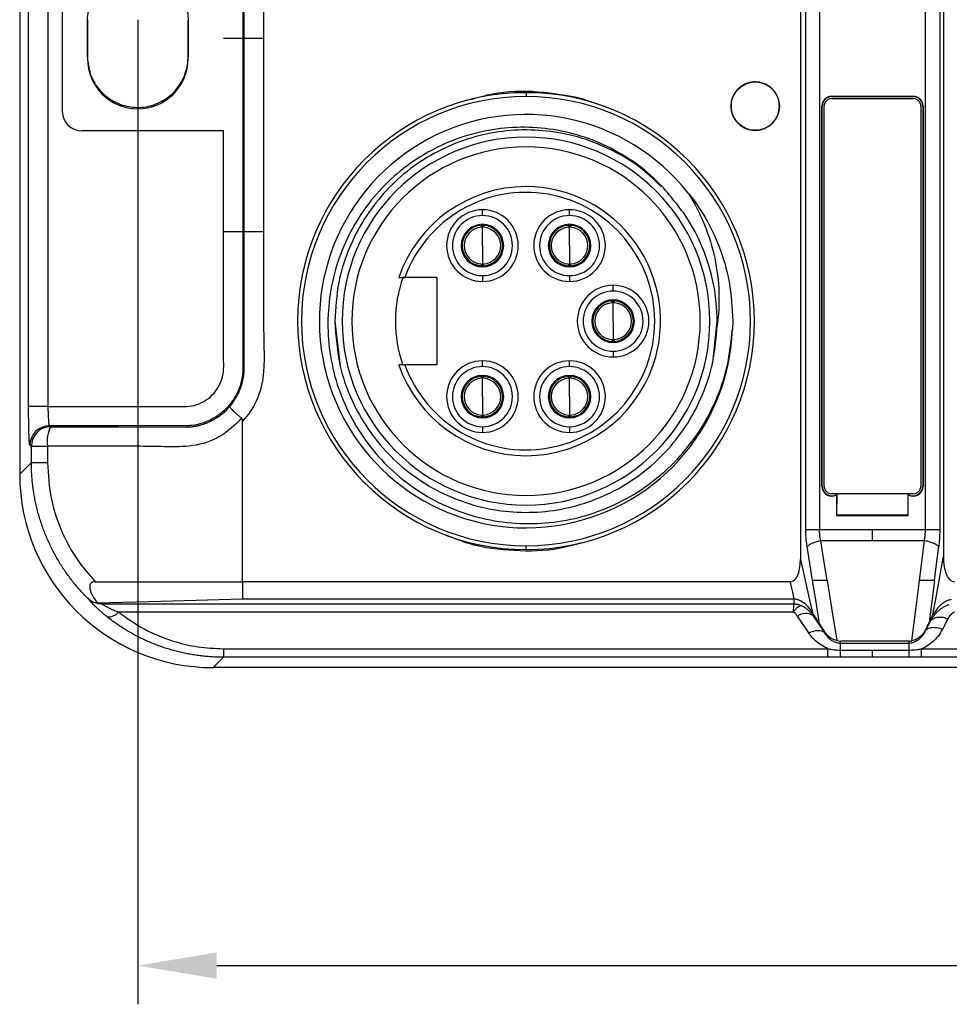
# Model space of a CAD drawing. Header units: millimetres. Extents: x 0 to 1380, y 0 to 297.
# Tile 8 of 60: x 97 to 145, y 116 to 166. Entities that reach past the tile are written whole.
import ezdxf

# ---------------------------------------------------------------- set-up
doc = ezdxf.new("R2010")
doc.units = ezdxf.units.MM
doc.header["$PDSIZE"] = -1
doc.dimstyles.new('ISO-25', dxfattribs={"dimtxt": 2.5, "dimasz": 2.5, "dimexe": 1.25, "dimexo": 0.625, "dimtad": 1, "dimtxsty": 'Standard', "dimcen": 2.5, "dimadec": 0, "dimazin": 0, "dimtfac": 1, "dimtmove": 0, "dimatfit": 3, "dimfxl": 1, "dimarcsym": 0})

# ---------------------------------------------------------------- blocks, each defined once
blk = doc.blocks.new('*D8')
at = {"color": 0, "lineweight": -2}
for p, q in [((103.223, 166.434), (103.223, 115.582)), ((311.023, 166.434), (311.023, 115.582)), ((107.303, 117.582), (306.943, 117.582))]:
    blk.add_line(p, q, dxfattribs=at)
at = {"color": 0}
for points in [[(107.303, 118.262), (107.303, 116.902), (103.223, 117.582)], [(306.943, 116.902), (306.943, 118.262), (311.023, 117.582)]]:
    blk.add_solid(points, dxfattribs=at)
at = {"layer": 'Defpoints', "color": 0}
for p in [(103.223, 166.434), (311.023, 166.434), (311.023, 117.582)]:
    blk.add_point(p, dxfattribs=at)
at = {"color": 0, "insert": (207.123, 121.147), "char_height": 3.5, "attachment_point": 5}
blk.add_mtext('207,8%%p2', dxfattribs=at)

msp = doc.modelspace()

# ---------------------------------------------------------------- linework, layer by layer
at = {"color": 7, "linetype": 'Continuous', "lineweight": 25}
for p, q in [((137.453, 192.387), (137.453, 165.47)), ((137.734, 140.08), (137.734, 190.86)), ((138.444, 190.86), (138.444, 165.47)), ((97.123, 187.976), (97.123, 142.964)), ((97.583, 146.453), (97.583, 184.487)), ((98.582, 184.487), (98.582, 165.47)), ((108.657, 175.47), (108.657, 165.47)), ((108.725, 165.47), (108.725, 175.47)), ((109.725, 175.47), (109.725, 165.47)), ((143.912, 165.47), (143.912, 171.524)), ((144.654, 171.524), (144.654, 165.47)), ((144.844, 171.787), (144.844, 159.154)), ((99.325, 169.098), (99.325, 161.696)), ((100.623, 166.434), (100.623, 164.434)), ((100.623, 165.47), (100.623, 166.434)), ((105.823, 164.434), (105.823, 166.434)), ((105.823, 166.434), (105.823, 165.47)), ((98.582, 165.47), (98.582, 146.453)), ((100.623, 164.506), (100.623, 165.47)), ((105.823, 165.47), (105.823, 164.506)), ((108.657, 165.47), (107.657, 165.47)), ((108.657, 165.47), (108.657, 155.47)), ((108.725, 155.47), (108.725, 165.47)), ((109.725, 165.47), (108.725, 165.47)), ((109.725, 165.47), (109.725, 155.47)), ((137.453, 165.47), (137.453, 138.553)), ((138.444, 165.47), (138.444, 140.08)), ((143.912, 159.416), (143.912, 165.47)), ((144.654, 165.47), (144.654, 159.416)), ((123.28, 162.665), (123.28, 162.465)), ((127.422, 161.908), (126.181, 162.354)), ((139.078, 162.479), (141.178, 162.479)), ((139.078, 162.479), (139.078, 162.461)), ((139.078, 162.461), (143.278, 162.461)), ((139.078, 162.361), (143.278, 162.361)), ((141.178, 162.479), (143.278, 162.479)), ((143.278, 162.461), (143.278, 162.479)), ((138.56, 142.347), (138.56, 161.961)), ((138.578, 161.961), (138.56, 161.961)), ((138.578, 142.347), (138.578, 161.961)), ((138.678, 142.347), (138.678, 161.961)), ((143.678, 161.961), (143.678, 142.347)), ((143.778, 161.961), (143.778, 142.347)), ((143.796, 161.961), (143.778, 161.961)), ((143.796, 161.961), (143.796, 142.347)), ((107.666, 160.696), (100.325, 160.696)), ((143.912, 140.08), (143.912, 159.416)), ((144.654, 159.416), (144.654, 140.08)), ((144.844, 159.153), (144.844, 138.71)), ((131.661, 157.475), (131.926, 157.146)), ((121.03, 156.315), (121.03, 156.615)), ((125.53, 156.315), (125.53, 156.615)), ((120.979, 155.809), (120.98, 155.864)), ((121.03, 154.765), (121.03, 155.815)), ((121.08, 155.864), (121.08, 155.809)), ((125.479, 155.809), (125.48, 155.864)), ((125.53, 154.765), (125.53, 155.815)), ((125.58, 155.864), (125.58, 155.809)), ((108.657, 155.47), (108.725, 155.47)), ((121.03, 154.765), (121.03, 153.715)), ((125.53, 154.765), (125.53, 153.715)), ((120.98, 153.666), (120.979, 153.721)), ((121.08, 153.721), (121.08, 153.666)), ((125.48, 153.666), (125.479, 153.721)), ((125.58, 153.721), (125.58, 153.666)), ((118.68, 153.115), (117.022, 153.115)), ((118.68, 153.115), (118.68, 148.615)), ((121.03, 153.215), (121.03, 152.915)), ((125.53, 153.215), (125.53, 152.915)), ((127.78, 152.415), (127.78, 152.715)), ((127.73, 151.909), (127.73, 151.964)), ((127.78, 150.865), (127.78, 151.915)), ((127.83, 151.964), (127.83, 151.909)), ((113.405, 150.865), (113.684, 148.533)), ((127.78, 150.865), (127.78, 149.815)), ((132.951, 148.871), (133.155, 150.865)), ((133.967, 150.866), (133.946, 150.444)), ((127.73, 149.766), (127.73, 149.821)), ((127.83, 149.821), (127.83, 149.766)), ((127.78, 149.315), (127.78, 149.015)), ((118.68, 148.615), (117.022, 148.615)), ((121.03, 148.515), (121.03, 148.815)), ((125.53, 148.515), (125.53, 148.815)), ((120.979, 148.009), (120.98, 148.064)), ((121.03, 146.965), (121.03, 148.015)), ((121.08, 148.064), (121.08, 148.009)), ((125.479, 148.009), (125.48, 148.064)), ((125.53, 146.965), (125.53, 148.015)), ((125.58, 148.064), (125.58, 148.009)), ((121.03, 146.965), (121.03, 145.915)), ((125.53, 146.965), (125.53, 145.915)), ((98.582, 146.453), (97.583, 146.453)), ((108.64, 137.408), (108.64, 145.698)), ((120.98, 145.866), (120.979, 145.921)), ((121.08, 145.921), (121.08, 145.866)), ((125.48, 145.866), (125.479, 145.921)), ((125.58, 145.921), (125.58, 145.866)), ((121.03, 145.415), (121.03, 145.115)), ((125.53, 145.415), (125.53, 145.115)), ((97.727, 144.415), (97.652, 144.453)), ((97.727, 144.415), (98.555, 144.415)), ((97.727, 143.568), (97.727, 144.415)), ((98.555, 144.415), (98.555, 143.568)), ((97.123, 142.964), (97.727, 143.568)), ((97.727, 143.568), (98.555, 143.568)), ((138.56, 142.347), (138.578, 142.347)), ((143.278, 141.947), (139.078, 141.947)), ((139.328, 141.894), (139.328, 140.829)), ((139.345, 141.947), (139.345, 141.924)), ((139.345, 140.847), (139.354, 141.947)), ((143.002, 141.947), (143.011, 140.847)), ((143.011, 141.924), (143.011, 141.947)), ((143.028, 140.829), (143.028, 141.894)), ((143.778, 142.347), (143.796, 142.347)), ((139.345, 140.847), (139.328, 140.829)), ((139.328, 140.829), (143.028, 140.829)), ((143.011, 140.847), (139.345, 140.847)), ((143.011, 140.847), (143.028, 140.829)), ((138.444, 140.08), (137.734, 140.08)), ((141.178, 140.08), (138.444, 140.08)), ((143.912, 140.08), (141.178, 140.08)), ((141.178, 139.522), (138.51, 139.522)), ((143.86, 139.522), (141.178, 139.522)), ((143.605, 137.47), (143.86, 139.522)), ((123.28, 139.065), (123.28, 139.265)), ((138.082, 137.47), (137.801, 139.224)), ((101.023, 137.408), (108.64, 137.408)), ((136.933, 137.408), (108.64, 137.408)), ((138.087, 137.47), (138.082, 137.47)), ((110.159, 136.503), (108.64, 136.503)), ((119.259, 136.503), (110.159, 136.503)), ((137.132, 136.503), (119.259, 136.503)), ((137.132, 136.263), (137.132, 136.503)), ((101.363, 136.263), (137.132, 136.263)), ((137.095, 135.839), (102.229, 135.839)), ((138.099, 135.668), (138.099, 135.787)), ((144.2, 135.411), (144.2, 135.49)), ((138.681, 134.835), (138.681, 134.851)), ((138.681, 134.798), (138.681, 134.835)), ((139.332, 134.363), (139.526, 134.34)), ((141.178, 134.34), (139.526, 134.34)), ((139.526, 134.236), (139.526, 134.34)), ((143.069, 134.34), (141.178, 134.34)), ((143.069, 134.236), (143.069, 134.34)), ((107.652, 133.942), (138.876, 133.942)), ((107.652, 133.942), (107.652, 133.506)), ((138.876, 133.506), (138.876, 133.942)), ((139.526, 134.236), (141.178, 134.236)), ((139.526, 133.877), (141.178, 133.877)), ((141.178, 134.236), (143.069, 134.236)), ((141.178, 133.877), (143.07, 133.877)), ((141.178, 133.506), (141.178, 133.877)), ((143.07, 133.506), (143.07, 133.877)), ((143.715, 133.942), (163.582, 133.942)), ((143.715, 133.506), (143.715, 133.942)), ((107.652, 133.506), (107.117, 132.97)), ((138.876, 133.506), (107.652, 133.506)), ((141.178, 133.506), (139.527, 133.506)), ((143.07, 133.506), (141.178, 133.506)), ((163.582, 133.506), (143.715, 133.506)), ((307.129, 132.97), (107.117, 132.97))]:
    msp.add_line(p, q, dxfattribs=at)
at = {"color": 8, "linetype": 'Continuous', "lineweight": 25}
msp.add_line((107.657, 155.47), (107.657, 160.696), dxfattribs=at)
at = {"color": 7, "linetype": 'Continuous', "lineweight": 25, "flags": 128}
for points in [[(98.651, 145.453), (98.693, 145.432), (98.726, 145.415)], [(98.726, 145.415), (102.212, 145.405), (105.698, 145.395)], [(138.839, 137.47), (138.655, 138.619), (138.51, 139.522)], [(144.383, 137.47), (144.505, 138.452), (144.602, 139.224)], [(137.453, 138.553), (137.592, 137.947), (137.702, 137.47)], [(144.623, 137.47), (144.747, 138.164), (144.844, 138.71)], [(108.64, 137.408), (108.64, 136.901), (108.64, 136.503)], [(136.993, 137.148), (136.959, 137.293), (136.933, 137.408)], [(137.702, 137.47), (137.915, 136.542), (138.082, 135.814)], [(138.448, 135.215), (138.246, 136.478), (138.087, 137.47)], [(138.834, 137.47), (139.113, 135.73), (139.332, 134.363)], [(143.22, 134.354), (143.437, 136.099), (143.608, 137.47)], [(144.379, 137.47), (144.227, 136.252), (144.108, 135.295)], [(144.305, 135.691), (144.483, 136.687), (144.623, 137.47)], [(137.141, 136.503), (137.058, 136.864), (136.993, 137.148)], [(108.64, 136.503), (104.438, 136.39), (101.136, 136.301)], [(138.448, 135.215), (138.253, 135.535), (138.099, 135.787)], [(137.884, 134.765), (137.559, 135.251), (137.303, 135.633)], [(138.099, 135.668), (138.425, 135.181), (138.681, 134.798)], [(143.926, 134.885), (144.08, 135.18), (144.2, 135.411)], [(145.061, 135.471), (144.908, 135.177), (144.788, 134.947)], [(139.527, 133.506), (139.527, 133.515), (139.527, 133.536), (139.527, 133.568), (139.527, 133.611), (139.527, 133.663), (139.526, 133.726), (139.526, 133.797), (139.526, 133.877)]]:
    msp.add_lwpolyline(points, dxfattribs=at)
at = {"color": 7, "linetype": 'Continuous', "lineweight": 25}
msp.add_circle((135.12, 161.97), 1.25, dxfattribs=at)
for centre, radius, start, end in [((103.223, 164.434), 2.6, 180, 360), ((123.28, 150.865), 11.8, 90, 270), ((123.28, 150.865), 11.6, 90, 270), ((123.28, 150.865), 11.8, 270, 90), ((123.28, 150.865), 11.6, 270, 90), ((139.078, 161.961), 0.517, 90, 180), ((139.078, 161.961), 0.5, 90, 180), ((139.078, 161.961), 0.4, 90, 180), ((143.278, 161.961), 0.517, 0, 90), ((143.278, 161.961), 0.5, 0, 90), ((143.278, 161.961), 0.4, 0, 90), ((100.325, 161.696), 1, 180, 270), ((123.28, 150.865), 10.675, 38.2613, 357.7387), ((123.28, 150.865), 9.5, 90, 270), ((123.28, 150.865), 9.5, 270, 90), ((123.28, 150.865), 9, 90, 270), ((123.28, 150.865), 9, 270, 90), ((123.28, 150.865), 6.95, 90, 161.1107), ((123.28, 150.865), 6.95, 341.1107, 90), ((123.28, 150.865), 6.65, 199.7761, 160.2239), ((121.03, 154.765), 1.85, 90, 270), ((121.03, 154.765), 1.55, 90, 270), ((121.03, 154.765), 1.85, 270, 90), ((121.03, 154.765), 1.55, 270, 90), ((125.53, 154.765), 1.85, 90, 270), ((125.53, 154.765), 1.55, 90, 270), ((125.53, 154.765), 1.85, 270, 90), ((125.53, 154.765), 1.55, 270, 90), ((123.28, 150.865), 9.875, 358.5827, 34.5827), ((121.03, 154.765), 1.1, 90, 270), ((121.03, 154.765), 1.045, 92.758, 267.242), ((121.03, 154.765), 0.949, 93.2569, 266.7431), ((121.03, 154.765), 1.1, 270, 90), ((121.03, 154.765), 1.045, 272.758, 87.242), ((121.03, 154.765), 0.949, 273.2569, 86.7431), ((125.53, 154.765), 1.1, 90, 270), ((125.53, 154.765), 1.045, 92.758, 267.242), ((125.53, 154.765), 0.949, 93.2569, 266.7431), ((125.53, 154.765), 1.1, 270, 90), ((125.53, 154.765), 1.045, 272.758, 87.242), ((125.53, 154.765), 0.949, 273.2569, 86.7431), ((123.28, 150.865), 6.75, 160.2489, 199.6647), ((127.78, 150.865), 1.85, 90, 270), ((127.78, 150.865), 1.85, 270, 90), ((127.78, 150.865), 1.55, 90, 270), ((127.78, 150.865), 1.55, 270, 90), ((127.78, 150.865), 1.1, 90, 270), ((127.78, 150.865), 1.045, 92.758, 267.242), ((127.78, 150.865), 0.949, 93.2569, 266.7431), ((127.78, 150.865), 1.1, 270, 90), ((127.78, 150.865), 1.045, 272.758, 87.242), ((127.78, 150.865), 0.949, 273.2569, 86.7431), ((123.28, 150.865), 6.95, 198.8893, 270), ((121.03, 146.965), 1.85, 90, 270), ((121.03, 146.965), 1.55, 90, 270), ((121.03, 146.965), 1.85, 270, 90), ((121.03, 146.965), 1.55, 270, 90), ((123.28, 150.865), 6.95, 270, 341.1107), ((125.53, 146.965), 1.85, 90, 270), ((125.53, 146.965), 1.55, 90, 270), ((125.53, 146.965), 1.85, 270, 90), ((125.53, 146.965), 1.55, 270, 90), ((121.03, 146.965), 1.1, 90, 270), ((121.03, 146.965), 1.045, 92.758, 267.242), ((121.03, 146.965), 1.1, 270, 90), ((121.03, 146.965), 1.045, 272.758, 87.242), ((125.53, 146.965), 1.1, 90, 270), ((125.53, 146.965), 1.045, 92.758, 267.242), ((125.53, 146.965), 1.1, 270, 90), ((125.53, 146.965), 1.045, 272.758, 87.242), ((121.03, 146.965), 0.949, 93.2569, 266.7431), ((121.03, 146.965), 0.949, 273.2569, 86.7431), ((125.53, 146.965), 0.949, 93.2569, 266.7431), ((125.53, 146.965), 0.949, 273.2569, 86.7431), ((98.652, 144.453), 1, 90.053, 179.9726), ((98.727, 144.415), 1, 90.0557, 179.9717), ((100.203, 144.647), 1.664, 152.5222, 188.0142), ((139.078, 142.347), 0.517, 180, 298.8903), ((139.078, 142.347), 0.5, 180, 302.3378), ((139.078, 142.347), 0.4, 180, 270), ((143.278, 142.347), 0.5, 237.6622, 0), ((143.278, 142.347), 0.517, 241.1097, 0), ((143.278, 142.347), 0.4, 270, 0), ((101.731, 136.237), 0.638, 260.1255, 321.324), ((137.729, 134.984), 0.777, 61.6067, 123.3321), ((144.678, 134.77), 0.799, 61.3579, 126.6689)]:
    msp.add_arc(centre, radius, start, end, dxfattribs=at)
for centre, major_axis, ratio, start_param, end_param in [((107.129, 142.976), (-7.08, -7.08), 0.998783, 5.498396, 7.067974), ((136.551, 139.394), (-0.454, 1.977), 0.39429, 3.051278, 4.184923), ((145.708, 139.394), (-0.354, -1.981), 0.397618, 5.135009, 6.354167), ((143.16, 133.641), (1.039, 1.884), 0.031286, 5.48361, 5.800636), ((139.35, 134.015), (-1.044, 1.481), 0.044298, 0.594716, 0.939891)]:
    msp.add_ellipse(centre, major_axis=major_axis, ratio=ratio, start_param=start_param, end_param=end_param, dxfattribs=at)
for points, knots in [([(100.623, 166.434), (100.652, 166.726), (100.709, 167.311), (101.157, 168.089), (101.817, 168.681), (102.641, 169.019), (103.53, 169.066), (104.384, 168.816), (105.107, 168.298), (105.616, 167.57), (105.808, 166.908), (105.82, 166.525), (105.823, 166.434)], [0, 0, 0, 0, 0.107349, 0.214699, 0.322036, 0.429425, 0.536858, 0.644266, 0.751598, 0.858955, 0.966319, 1, 1, 1, 1]), ([(100.623, 164.506), (100.652, 164.214), (100.709, 163.629), (101.157, 162.851), (101.817, 162.26), (102.641, 161.921), (103.53, 161.874), (104.384, 162.124), (105.107, 162.643), (105.616, 163.371), (105.808, 164.033), (105.82, 164.415), (105.823, 164.506)], [0, 0, 0, 0, 0.107349, 0.214699, 0.322036, 0.429425, 0.536858, 0.644266, 0.751598, 0.858955, 0.966319, 1, 1, 1, 1]), ([(126.181, 162.354), (125.42, 162.497), (123.896, 162.783), (121.912, 162.722), (120.774, 162.406), (120.383, 162.297)], [0, 0, 0, 0, 0.395911, 0.792937, 1, 1, 1, 1]), ([(136.371, 161.97), (136.357, 161.83), (136.329, 161.549), (136.114, 161.174), (135.797, 160.89), (135.401, 160.727), (134.974, 160.704), (134.564, 160.824), (134.215, 161.073), (133.969, 161.423), (133.853, 161.835), (133.88, 162.263), (134.047, 162.656), (134.334, 162.973), (134.71, 163.176), (135.132, 163.244), (135.554, 163.168), (135.927, 162.957), (136.206, 162.635), (136.351, 162.286), (136.365, 162.058), (136.371, 161.97)], [0, 0, 0, 0, 0.05365, 0.1073, 0.160991, 0.214637, 0.268263, 0.321906, 0.375592, 0.429352, 0.48312, 0.536814, 0.590463, 0.64409, 0.697729, 0.75141, 0.805163, 0.858936, 0.912637, 0.96629, 1, 1, 1, 1]), ([(131.41, 156.47), (130.931, 157.092), (130.11, 158.158), (128.586, 159.31), (127.109, 160.108), (125.513, 160.638), (123.85, 160.9), (122.165, 160.876), (120.502, 160.575), (118.912, 159.994), (117.432, 159.159), (116.115, 158.08), (114.987, 156.796), (114.093, 155.335), (113.45, 153.743), (113.086, 152.064), (113.002, 150.343), (113.213, 148.631), (113.702, 146.971), (114.469, 145.416), (115.484, 144.001), (116.728, 142.778), (118.16, 141.773), (119.744, 141.025), (121.433, 140.547), (123.181, 140.362), (124.94, 140.466), (126.659, 140.87), (128.296, 141.551), (129.795, 142.504), (131.122, 143.694), (132.229, 145.095), (133.113, 146.708), (133.739, 148.506), (133.877, 149.798), (133.946, 150.444)], [0, 0, 0, 0, 0.040502, 0.069377, 0.098254, 0.127176, 0.156099, 0.185115, 0.214131, 0.243286, 0.27244, 0.301781, 0.331122, 0.360618, 0.390116, 0.419694, 0.449272, 0.478976, 0.508679, 0.538556, 0.568434, 0.598495, 0.628558, 0.658701, 0.688846, 0.719102, 0.749357, 0.779774, 0.810191, 0.840806, 0.871422, 0.902136, 0.93285, 0.966425, 1, 1, 1, 1]), ([(130.256, 157.818), (129.951, 158.116), (129.248, 158.803), (127.933, 159.62), (126.402, 160.285), (124.774, 160.671), (123.106, 160.786), (121.443, 160.613), (119.831, 160.169), (118.319, 159.455), (116.944, 158.502), (115.754, 157.328), (114.772, 155.974), (114.042, 154.471), (113.515, 152.76), (113.444, 151.534), (113.405, 150.865)], [0, 0, 0, 0, 0.054954, 0.126524, 0.198094, 0.269664, 0.341235, 0.412803, 0.484374, 0.555943, 0.627513, 0.699083, 0.770653, 0.842222, 0.913792, 1, 1, 1, 1]), ([(131.661, 157.475), (131.991, 156.95), (132.271, 156.402), (132.728, 155.274), (132.904, 154.696), (133.275, 152.944), (133.314, 151.757), (133.152, 150.621)], [0, 0, 0, 0, 0.25, 0.25, 0.5, 0.5, 1, 1, 1, 1]), ([(131.926, 157.146), (132.029, 156.999), (132.546, 156.265), (133.254, 154.869), (133.854, 152.886), (133.929, 151.547), (133.968, 150.866)], [0, 0, 0, 0, 0.080025, 0.401673, 0.695579, 1, 1, 1, 1]), ([(120.976, 155.712), (120.976, 155.723), (120.977, 155.745), (120.978, 155.777), (120.979, 155.798), (120.979, 155.809)], [0.0000574, 0.0000574, 0.0000574, 0.0000574, 0.3333333, 0.6666667, 1, 1, 1, 1]), ([(121.03, 155.815), (121.012, 155.815), (120.993, 155.815), (120.978, 155.814), (120.977, 155.814)], [0, 0, 0, 0, 0.960133, 1, 1, 1, 1]), ([(121.082, 155.813), (121.076, 155.814), (121.06, 155.815), (121.042, 155.815), (121.03, 155.815)], [0, 0, 0, 0, 0.355245, 1, 1, 1, 1]), ([(121.08, 155.809), (121.081, 155.791), (121.082, 155.759), (121.083, 155.727), (121.084, 155.712)], [0, 0, 0, 0, 0.559978, 1, 1, 1, 1]), ([(125.476, 155.712), (125.476, 155.723), (125.477, 155.745), (125.478, 155.777), (125.479, 155.798), (125.479, 155.809)], [0.0000577, 0.0000577, 0.0000577, 0.0000577, 0.3333333, 0.6666667, 1, 1, 1, 1]), ([(125.53, 155.815), (125.512, 155.815), (125.493, 155.815), (125.478, 155.814), (125.477, 155.814)], [0, 0, 0, 0, 0.9606198, 1, 1, 1, 1]), ([(125.582, 155.813), (125.576, 155.814), (125.56, 155.815), (125.542, 155.815), (125.53, 155.815)], [0, 0, 0, 0, 0.355245, 1, 1, 1, 1]), ([(125.58, 155.809), (125.581, 155.791), (125.582, 155.759), (125.583, 155.727), (125.584, 155.712)], [0, 0, 0, 0, 0.559978, 1, 1, 1, 1]), ([(98.582, 146.453), (100.022, 146.453), (102.182, 146.453), (104.342, 146.453), (105.422, 146.453), (105.784, 146.425), (106.493, 146.606), (106.82, 146.795), (107.329, 147.31), (107.515, 147.642), (107.686, 148.348), (107.657, 148.705), (107.657, 149.773), (107.657, 151.91), (107.657, 154.046), (107.657, 155.47)], [0, 0, 0, 0, 0.25, 0.375, 0.375, 0.4375, 0.4375, 0.5, 0.5, 0.5625, 0.5625, 0.625, 0.625, 0.75, 0.9999994, 0.9999994, 0.9999994, 0.9999994]), ([(108.657, 155.47), (108.657, 153.79), (108.657, 152.11), (108.657, 150.011), (108.657, 149.591), (108.657, 148.961), (108.657, 148.751), (108.657, 148.515), (108.657, 148.488), (108.657, 148.436), (108.656, 148.409), (108.654, 148.33), (108.651, 148.277), (108.638, 148.119), (108.624, 148.014), (108.565, 147.7), (108.504, 147.499), (108.341, 147.111), (108.238, 146.922), (107.998, 146.576), (107.86, 146.417), (107.629, 146.199), (107.547, 146.13), (107.379, 146.002), (107.292, 145.943), (107.112, 145.835), (107.019, 145.785), (106.828, 145.695), (106.729, 145.654), (106.429, 145.55), (106.224, 145.503), (105.91, 145.463), (105.804, 145.456), (105.671, 145.453), (105.644, 145.453), (105.591, 145.453), (105.565, 145.453), (105.485, 145.453), (105.432, 145.453), (105.168, 145.453), (104.956, 145.453), (103.897, 145.453), (103.051, 145.453), (101.02, 145.453), (99.835, 145.453), (98.651, 145.453)], [0, 0, 0, 0, 0.25, 0.25, 0.3125, 0.3125, 0.34375, 0.34375, 0.3476562, 0.3476562, 0.3515625, 0.3515625, 0.359375, 0.359375, 0.375, 0.375, 0.40625, 0.40625, 0.4375, 0.4375, 0.46875, 0.46875, 0.484375, 0.484375, 0.5, 0.5, 0.515625, 0.515625, 0.53125, 0.53125, 0.5625, 0.5625, 0.578125, 0.578125, 0.5820312, 0.5820312, 0.5859375, 0.5859375, 0.59375, 0.59375, 0.625, 0.625, 0.75, 0.75, 0.9248131, 0.9248131, 0.9248131, 0.9248131]), ([(108.657, 155.47), (108.655, 155.47), (108.631, 155.47), (108.532, 155.47), (108.455, 155.47), (108.26, 155.47), (108.143, 155.47), (107.899, 155.47), (107.774, 155.47), (107.657, 155.47)], [0, 0, 0, 0, 0.25, 0.25, 0.5, 0.5, 0.75, 0.75, 1, 1, 1, 1]), ([(107.971, 146.449), (108.043, 146.533), (108.111, 146.62), (108.297, 146.887), (108.402, 147.08), (108.568, 147.477), (108.631, 147.683), (108.691, 148.004), (108.706, 148.111), (108.719, 148.273), (108.722, 148.327), (108.724, 148.408), (108.725, 148.435), (108.725, 148.489), (108.725, 148.515), (108.725, 148.751), (108.725, 148.961), (108.725, 149.591), (108.725, 150.011), (108.725, 152.11), (108.725, 153.79), (108.725, 155.47)], [0, 0, 0, 0, 0.0160363, 0.0160363, 0.0472863, 0.0472863, 0.0785363, 0.0785363, 0.0941613, 0.0941613, 0.1019738, 0.1019738, 0.10588, 0.10588, 0.1097863, 0.1097863, 0.1410363, 0.1410363, 0.2035363, 0.2035363, 0.4535363, 0.4535363, 0.4535363, 0.4535363]), ([(109.725, 155.47), (109.725, 153.796), (109.725, 152.123), (109.725, 149.612), (109.799, 148.773), (109.581, 147.106), (109.213, 146.318), (108.64, 145.698)], [0.000001, 0.000001, 0.000001, 0.000001, 0.5, 0.5, 0.75, 0.75, 1, 1, 1, 1]), ([(109.725, 155.47), (109.608, 155.47), (109.482, 155.47), (109.238, 155.47), (109.121, 155.47), (108.926, 155.47), (108.85, 155.47), (108.75, 155.47), (108.727, 155.47), (108.725, 155.47)], [0, 0, 0, 0, 0.25, 0.25, 0.5, 0.5, 0.75, 0.75, 1, 1, 1, 1]), ([(120.977, 153.716), (120.983, 153.716), (121, 153.715), (121.018, 153.715), (121.03, 153.715)], [0, 0, 0, 0, 0.354899, 1, 1, 1, 1]), ([(121.03, 153.715), (121.048, 153.715), (121.066, 153.715), (121.082, 153.716), (121.083, 153.716)], [0, 0, 0, 0, 0.960154, 1, 1, 1, 1]), ([(121.084, 153.817), (121.083, 153.799), (121.082, 153.767), (121.081, 153.735), (121.08, 153.721)], [0, 0, 0, 0, 0.560077, 1, 1, 1, 1]), ([(125.477, 153.716), (125.483, 153.716), (125.5, 153.715), (125.518, 153.715), (125.53, 153.715)], [0, 0, 0, 0, 0.354899, 1, 1, 1, 1]), ([(125.53, 153.715), (125.548, 153.715), (125.566, 153.715), (125.582, 153.716), (125.583, 153.716)], [0, 0, 0, 0, 0.960154, 1, 1, 1, 1]), ([(116.704, 153.115), (116.707, 153.115), (116.714, 153.115), (116.764, 153.115), (116.839, 153.115), (116.929, 153.115), (116.993, 153.115), (117.022, 153.115)], [0, 0, 0, 0, 0.199951, 0.399758, 0.604012, 0.818789, 1, 1, 1, 1]), ([(127.726, 151.812), (127.727, 151.83), (127.728, 151.863), (127.729, 151.895), (127.73, 151.909)], [0, 0, 0, 0, 0.560077, 1, 1, 1, 1]), ([(127.78, 151.915), (127.762, 151.915), (127.743, 151.915), (127.728, 151.914), (127.727, 151.914)], [0, 0, 0, 0, 0.960154, 1, 1, 1, 1]), ([(127.832, 151.913), (127.826, 151.914), (127.81, 151.915), (127.792, 151.915), (127.78, 151.915)], [0, 0, 0, 0, 0.3548953, 1, 1, 1, 1]), ([(127.83, 151.909), (127.831, 151.891), (127.832, 151.859), (127.833, 151.827), (127.834, 151.812)], [0, 0, 0, 0, 0.559972, 1, 1, 1, 1]), ([(113.405, 150.865), (113.458, 150.08), (113.548, 148.738), (114.174, 146.937), (114.956, 145.461), (115.985, 144.142), (117.216, 143.01), (118.623, 142.106), (120.159, 141.446), (121.786, 141.058), (123.454, 140.943), (125.117, 141.117), (126.729, 141.561), (128.241, 142.275), (129.615, 143.228), (130.805, 144.402), (131.787, 145.756), (132.518, 147.258), (133.02, 148.892), (133.107, 150.034), (133.152, 150.621)], [0, 0, 0, 0, 0.0764135, 0.1305555, 0.1846969, 0.2388393, 0.292982, 0.3471252, 0.4012676, 0.4554104, 0.5095527, 0.5636953, 0.6178371, 0.67198, 0.7261227, 0.7802651, 0.8344071, 0.88855, 0.9426932, 1, 1, 1, 1]), ([(127.73, 149.821), (127.729, 149.839), (127.728, 149.871), (127.726, 149.903), (127.726, 149.917)], [0, 0, 0, 0, 0.560041, 1, 1, 1, 1]), ([(127.727, 149.816), (127.733, 149.816), (127.75, 149.815), (127.768, 149.815), (127.78, 149.815)], [0, 0, 0, 0, 0.355245, 1, 1, 1, 1]), ([(127.78, 149.815), (127.798, 149.815), (127.816, 149.815), (127.832, 149.816), (127.833, 149.816)], [0, 0, 0, 0, 0.960133, 1, 1, 1, 1]), ([(127.834, 149.917), (127.833, 149.899), (127.832, 149.867), (127.831, 149.835), (127.83, 149.821)], [0, 0, 0, 0, 0.560002, 1, 1, 1, 1]), ([(117.022, 148.615), (116.985, 148.615), (116.91, 148.615), (116.811, 148.615), (116.739, 148.615), (116.708, 148.615), (116.705, 148.615), (116.704, 148.615)], [0, 0, 0, 0, 0.2315187, 0.463292, 0.6872775, 0.8985196, 1, 1, 1, 1]), ([(121.03, 148.015), (121.012, 148.015), (120.993, 148.015), (120.978, 148.014), (120.977, 148.014)], [0, 0, 0, 0, 0.960132, 1, 1, 1, 1]), ([(121.082, 148.013), (121.076, 148.014), (121.06, 148.015), (121.042, 148.015), (121.03, 148.015)], [0, 0, 0, 0, 0.355226, 1, 1, 1, 1]), ([(121.08, 148.009), (121.081, 147.991), (121.082, 147.959), (121.083, 147.927), (121.084, 147.912)], [0, 0, 0, 0, 0.559978, 1, 1, 1, 1]), ([(125.53, 148.015), (125.512, 148.015), (125.493, 148.015), (125.478, 148.014), (125.477, 148.014)], [0, 0, 0, 0, 0.960619, 1, 1, 1, 1]), ([(125.582, 148.013), (125.576, 148.014), (125.56, 148.015), (125.542, 148.015), (125.53, 148.015)], [0, 0, 0, 0, 0.355226, 1, 1, 1, 1]), ([(97.652, 144.453), (97.647, 144.455), (97.642, 144.472), (97.63, 144.551), (97.622, 144.639), (97.609, 144.876), (97.603, 145.029), (97.593, 145.379), (97.59, 145.58), (97.584, 146.002), (97.583, 146.229), (97.583, 146.453)], [0, 0, 0, 0, 0.130974, 0.130974, 0.348354, 0.348354, 0.565608, 0.565608, 0.782802, 0.782802, 1, 1, 1, 1]), ([(98.582, 146.453), (98.583, 146.422), (98.583, 146.357), (98.585, 146.251), (98.589, 146.133), (98.594, 146.004), (98.6, 145.871), (98.607, 145.741), (98.616, 145.624), (98.626, 145.531), (98.638, 145.468), (98.647, 145.458), (98.651, 145.453)], [0, 0, 0, 0, 0.05861, 0.126954, 0.205556, 0.294705, 0.394288, 0.503619, 0.621299, 0.745171, 0.872448, 1, 1, 1, 1]), ([(105.698, 145.395), (105.759, 145.397), (105.878, 145.4), (106.054, 145.419), (106.223, 145.446), (106.386, 145.482), (106.543, 145.525), (106.693, 145.575), (106.838, 145.631), (106.975, 145.692), (107.105, 145.758), (107.227, 145.827), (107.343, 145.9), (107.451, 145.974), (107.554, 146.052), (107.65, 146.13), (107.739, 146.21), (107.822, 146.29), (107.899, 146.369), (107.947, 146.423), (107.971, 146.449)], [0, 0, 0, 0, 0.070788, 0.139482, 0.206102, 0.270896, 0.334048, 0.395719, 0.45597, 0.514347, 0.570681, 0.625132, 0.677819, 0.728838, 0.778292, 0.82625, 0.872509, 0.916885, 0.959358, 1, 1, 1, 1]), ([(108.591, 145.837), (108.566, 145.859), (108.515, 145.904), (108.442, 145.971), (108.371, 146.035), (108.304, 146.097), (108.243, 146.154), (108.187, 146.207), (108.125, 146.268), (108.061, 146.332), (108.015, 146.382), (107.977, 146.428), (107.973, 146.44), (107.971, 146.449)], [0, 0, 0, 0, 0.072111, 0.144742, 0.217444, 0.289759, 0.361242, 0.431472, 0.500066, 0.619749, 0.749916, 0.816377, 1, 1, 1, 1]), ([(121.084, 146.017), (121.083, 145.999), (121.082, 145.967), (121.081, 145.935), (121.08, 145.921)], [0, 0, 0, 0, 0.5599338, 1, 1, 1, 1]), ([(108.591, 145.837), (108.231, 145.494), (107.512, 144.808), (106.068, 144.357), (104.606, 144.382), (102.104, 144.419), (100.086, 144.417), (98.555, 144.415)], [0, 0, 0, 0, 0.14059, 0.280396, 0.419955, 0.560078, 1, 1, 1, 1]), ([(108.64, 145.698), (108.64, 145.718), (108.638, 145.739), (108.629, 145.779), (108.622, 145.799), (108.605, 145.824), (108.598, 145.831), (108.591, 145.837)], [0, 0, 0, 0, 0.403624, 0.403624, 0.815548, 0.815548, 1, 1, 1, 1]), ([(120.977, 145.916), (120.983, 145.916), (121, 145.915), (121.018, 145.915), (121.03, 145.915)], [0, 0, 0, 0, 0.354899, 1, 1, 1, 1]), ([(121.03, 145.915), (121.048, 145.915), (121.066, 145.915), (121.082, 145.916), (121.083, 145.916)], [0, 0, 0, 0, 0.960121, 1, 1, 1, 1]), ([(125.477, 145.916), (125.483, 145.916), (125.5, 145.915), (125.518, 145.915), (125.53, 145.915)], [0, 0, 0, 0, 0.354899, 1, 1, 1, 1]), ([(125.53, 145.915), (125.548, 145.915), (125.566, 145.915), (125.582, 145.916), (125.583, 145.916)], [0, 0, 0, 0, 0.960121, 1, 1, 1, 1]), ([(100.689, 136.499), (100.615, 136.572), (100.469, 136.719), (100.258, 136.948), (100.054, 137.182), (99.859, 137.422), (99.671, 137.667), (99.492, 137.918), (99.32, 138.173), (99.158, 138.433), (99.003, 138.697), (98.858, 138.965), (98.721, 139.237), (98.592, 139.512), (98.473, 139.79), (98.362, 140.072), (98.26, 140.355), (98.167, 140.641), (98.083, 140.93), (98.007, 141.219), (97.941, 141.511), (97.884, 141.803), (97.835, 142.096), (97.796, 142.39), (97.765, 142.685), (97.743, 142.979), (97.73, 143.274), (97.728, 143.47), (97.727, 143.568)], [0, 0, 0, 0, 0.039773, 0.079432, 0.118978, 0.158413, 0.197737, 0.236951, 0.276057, 0.315056, 0.353949, 0.392736, 0.43142, 0.470001, 0.50848, 0.546859, 0.585138, 0.62332, 0.661404, 0.699393, 0.737287, 0.775087, 0.812796, 0.850413, 0.887941, 0.925381, 0.962733, 1, 1, 1, 1]), ([(98.555, 143.568), (98.595, 142.93), (98.674, 141.658), (99.263, 139.974), (100.045, 138.538), (100.696, 137.785), (101.023, 137.408)], [0, 0, 0, 0, 0.280561, 0.559505, 0.779094, 1, 1, 1, 1]), ([(139.345, 141.924), (139.342, 141.918), (139.336, 141.908), (139.33, 141.898), (139.328, 141.894)], [0, 0, 0, 0, 0.560001, 1, 1, 1, 1]), ([(143.028, 141.894), (143.025, 141.899), (143.019, 141.909), (143.013, 141.92), (143.011, 141.924)], [0, 0, 0, 0, 0.56, 1, 1, 1, 1]), ([(137.801, 139.224), (137.78, 139.381), (137.741, 139.66), (137.736, 139.952), (137.734, 140.08)], [0, 0, 0, 0, 0.5594811, 1, 1, 1, 1]), ([(138.51, 139.522), (138.489, 139.623), (138.451, 139.805), (138.446, 139.996), (138.444, 140.08)], [0, 0, 0, 0, 0.559859, 1, 1, 1, 1]), ([(141.178, 139.522), (141.178, 139.624), (141.178, 139.807), (141.178, 139.996), (141.178, 140.08)], [0, 0, 0, 0, 0.558592, 1, 1, 1, 1]), ([(143.861, 139.522), (143.867, 139.558), (143.88, 139.631), (143.894, 139.742), (143.905, 139.855), (143.911, 139.967), (143.912, 140.043), (143.912, 140.08)], [0, 0, 0, 0, 0.20222, 0.403713, 0.604093, 0.802978, 1, 1, 1, 1]), ([(144.654, 140.08), (144.625, 140.08), (144.586, 140.08), (144.486, 140.08), (144.425, 140.08), (144.289, 140.08), (144.213, 140.08), (144.062, 140.08), (143.986, 140.08), (143.912, 140.08)], [0.0059582, 0.0059582, 0.0059582, 0.0059582, 0.2559582, 0.2559582, 0.5059582, 0.5059582, 0.7559582, 0.7559582, 1, 1, 1, 1]), ([(144.654, 140.08), (144.651, 139.917), (144.646, 139.626), (144.615, 139.347), (144.602, 139.224)], [0, 0, 0, 0, 0.560269, 1, 1, 1, 1]), ([(119.144, 139.821), (119.551, 139.659), (120.684, 139.21), (122.677, 138.981), (124.649, 139.004), (125.783, 139.323), (126.172, 139.432)], [0, 0, 0, 0, 0.183013, 0.508416, 0.831388, 1, 1, 1, 1]), ([(138.51, 139.522), (138.44, 139.509), (138.367, 139.492), (138.224, 139.45), (138.154, 139.426), (138.025, 139.372), (137.967, 139.342), (137.87, 139.283), (137.831, 139.253), (137.801, 139.224)], [0.0059589, 0.0059589, 0.0059589, 0.0059589, 0.2559589, 0.2559589, 0.5059589, 0.5059589, 0.7559589, 0.7559589, 1, 1, 1, 1]), ([(144.602, 139.224), (144.563, 139.259), (144.483, 139.331), (144.284, 139.42), (144.069, 139.486), (143.929, 139.51), (143.86, 139.522)], [0, 0, 0, 0, 0.2758759, 0.5635815, 0.7872043, 1, 1, 1, 1]), ([(101.023, 137.408), (100.964, 137.408), (100.904, 137.399), (100.803, 137.344), (100.767, 137.296), (100.735, 137.186), (100.737, 137.128), (100.753, 137.014), (100.768, 136.958), (100.826, 136.793), (100.879, 136.69), (100.998, 136.491), (101.064, 136.395), (101.136, 136.301)], [0, 0, 0, 0, 0.125, 0.125, 0.25, 0.25, 0.375, 0.375, 0.5, 0.5, 0.75, 0.75, 1, 1, 1, 1]), ([(138.839, 137.47), (138.683, 137.47), (138.53, 137.47), (138.269, 137.47), (138.162, 137.47), (138.087, 137.47)], [0, 0, 0, 0, 0.5, 0.5, 1, 1, 1, 1]), ([(144.383, 137.47), (144.336, 137.47), (144.241, 137.47), (143.998, 137.47), (143.772, 137.47), (143.64, 137.47), (143.605, 137.47)], [0, 0, 0, 0, 0.301604, 0.603514, 0.894771, 1, 1, 1, 1]), ([(100.689, 136.499), (100.756, 136.454), (100.875, 136.374), (101.056, 136.323), (101.135, 136.301)], [0, 0, 0, 0, 0.560112, 1, 1, 1, 1]), ([(101.622, 135.609), (101.575, 135.647), (101.484, 135.72), (101.358, 135.828), (101.242, 135.93), (101.137, 136.026), (101.043, 136.116), (100.959, 136.199), (100.885, 136.274), (100.821, 136.343), (100.767, 136.403), (100.722, 136.456), (100.7, 136.484), (100.689, 136.499)], [0, 0, 0, 0, 0.1089264, 0.2128782, 0.3122044, 0.4073047, 0.4986345, 0.5867076, 0.6720966, 0.7554295, 0.8373817, 0.9186627, 1, 1, 1, 1]), ([(101.135, 136.301), (101.174, 136.294), (101.243, 136.28), (101.327, 136.268), (101.363, 136.263)], [0, 0, 0, 0, 0.559969, 1, 1, 1, 1]), ([(101.136, 136.301), (101.136, 136.301), (101.136, 136.301), (101.135, 136.301), (101.135, 136.301)], [0, 0, 0, 0, 0.563885, 1, 1, 1, 1]), ([(138.082, 135.814), (138.029, 135.892), (137.923, 136.048), (137.709, 136.265), (137.485, 136.418), (137.279, 136.492), (137.181, 136.5), (137.141, 136.503)], [0, 0, 0, 0, 0.27054, 0.534785, 0.800781, 0.918476, 1, 1, 1, 1]), ([(145.246, 136.489), (145.181, 136.471), (145.017, 136.427), (144.731, 136.242), (144.482, 135.981), (144.357, 135.776), (144.305, 135.691)], [0, 0, 0, 0, 0.12678, 0.323226, 0.719614, 1, 1, 1, 1]), ([(101.363, 136.263), (101.368, 136.259), (101.377, 136.251), (101.403, 136.234), (101.436, 136.213), (101.477, 136.189), (101.527, 136.161), (101.586, 136.13), (101.653, 136.095), (101.728, 136.058), (101.812, 136.018), (101.904, 135.976), (102.005, 135.932), (102.113, 135.886), (102.19, 135.855), (102.229, 135.839)], [0, 0, 0, 0, 0.055449, 0.112432, 0.171713, 0.233971, 0.299793, 0.369678, 0.444041, 0.523228, 0.607524, 0.697168, 0.792357, 0.893254, 1, 1, 1, 1]), ([(102.229, 135.839), (102.658, 135.532), (103.512, 134.921), (104.931, 134.345), (106.324, 134.002), (107.209, 133.962), (107.652, 133.942)], [0, 0, 0, 0, 0.281223, 0.560475, 0.779483, 1, 1, 1, 1]), ([(137.095, 135.839), (137.101, 135.951), (137.107, 136.048), (137.12, 136.193), (137.126, 136.242), (137.132, 136.263)], [0, 0, 0, 0, 0.5, 0.5, 1, 1, 1, 1]), ([(137.095, 135.839), (137.132, 135.892), (137.169, 135.94), (137.241, 136.025), (137.276, 136.062), (137.343, 136.121), (137.374, 136.144), (137.418, 136.169), (137.432, 136.175), (137.452, 136.181), (137.464, 136.184), (137.476, 136.186), (137.482, 136.186), (137.482, 136.186), (137.483, 136.186)], [0, 0, 0, 0, 0.25, 0.25, 0.5, 0.5, 0.75, 0.75, 0.875, 0.875, 0.9375, 0.992188, 0.992188, 1, 1, 1, 1]), ([(137.303, 135.633), (137.271, 135.677), (137.216, 135.755), (137.132, 135.813), (137.095, 135.839)], [0, 0, 0, 0, 0.560742, 1, 1, 1, 1]), ([(137.132, 136.263), (137.16, 136.262), (137.218, 136.26), (137.305, 136.245), (137.395, 136.221), (137.453, 136.198), (137.483, 136.186)], [0, 0, 0, 0, 0.23058, 0.477345, 0.734873, 1, 1, 1, 1]), ([(137.483, 136.186), (137.512, 136.173), (137.567, 136.147), (137.644, 136.102), (137.714, 136.055), (137.778, 136.007), (137.836, 135.958), (137.89, 135.909), (137.939, 135.86), (137.984, 135.811), (138.025, 135.763), (138.064, 135.715), (138.087, 135.683), (138.099, 135.668)], [0, 0, 0, 0, 0.115404, 0.223901, 0.326543, 0.424104, 0.517161, 0.606155, 0.691428, 0.77325, 0.851839, 0.927374, 1, 1, 1, 1]), ([(138.099, 135.787), (138.096, 135.792), (138.09, 135.801), (138.085, 135.81), (138.082, 135.814)], [0, 0, 0, 0, 0.5600246, 1, 1, 1, 1]), ([(144.2, 135.411), (144.223, 135.449), (144.271, 135.531), (144.357, 135.654), (144.463, 135.783), (144.585, 135.907), (144.72, 136.018), (144.858, 136.109), (145, 136.182), (145.099, 136.213), (145.148, 136.229)], [0, 0, 0, 0, 0.106316, 0.224325, 0.355054, 0.500236, 0.632465, 0.759639, 0.882244, 1, 1, 1, 1]), ([(145.41, 135.839), (145.36, 135.811), (145.272, 135.76), (145.157, 135.631), (145.098, 135.534), (145.061, 135.471)], [0, 0, 0, 0, 0.312526, 0.559214, 1, 1, 1, 1]), ([(107.652, 133.506), (107.556, 133.506), (107.364, 133.508), (107.076, 133.521), (106.787, 133.543), (106.499, 133.573), (106.211, 133.611), (105.923, 133.659), (105.636, 133.715), (105.351, 133.78), (105.067, 133.854), (104.784, 133.937), (104.503, 134.028), (104.225, 134.128), (103.949, 134.238), (103.675, 134.356), (103.405, 134.482), (103.138, 134.617), (102.874, 134.761), (102.615, 134.914), (102.359, 135.075), (102.108, 135.245), (101.861, 135.422), (101.702, 135.547), (101.622, 135.609)], [0, 0, 0, 0, 0.043133, 0.086382, 0.129765, 0.173299, 0.216998, 0.26088, 0.304959, 0.349253, 0.393776, 0.438544, 0.483571, 0.528872, 0.574462, 0.620354, 0.666564, 0.713103, 0.759986, 0.807226, 0.854834, 0.902825, 0.95121, 1, 1, 1, 1]), ([(144.2, 135.49), (144.183, 135.454), (144.152, 135.389), (144.121, 135.324), (144.108, 135.295)], [0, 0, 0, 0, 0.559978, 1, 1, 1, 1]), ([(144.2, 135.49), (144.22, 135.529), (144.254, 135.599), (144.289, 135.663), (144.305, 135.691)], [0, 0, 0, 0, 0.559997, 1, 1, 1, 1]), ([(137.884, 134.765), (138.051, 134.841), (138.218, 134.885), (138.498, 134.897), (138.612, 134.864), (138.681, 134.798)], [0, 0, 0, 0, 0.5, 0.5, 1, 1, 1, 1]), ([(138.876, 133.942), (138.65, 134.062), (138.246, 134.279), (137.995, 134.616), (137.884, 134.765)], [0, 0, 0, 0, 0.5587952, 1, 1, 1, 1]), ([(139.332, 134.363), (139.253, 134.389), (139.062, 134.454), (138.846, 134.631), (138.734, 134.781), (138.681, 134.851)], [0, 0, 0, 0, 0.2740728, 0.6598089, 1, 1, 1, 1]), ([(138.681, 134.798), (138.694, 134.777), (138.733, 134.715), (138.827, 134.592), (138.948, 134.471), (139.076, 134.38), (139.172, 134.325), (139.27, 134.282), (139.368, 134.253), (139.453, 134.239), (139.504, 134.237), (139.526, 134.236)], [0, 0, 0, 0, 0.085097, 0.250028, 0.499686, 0.604235, 0.698853, 0.79868, 0.881781, 0.948695, 1, 1, 1, 1]), ([(143.069, 134.236), (143.181, 134.239), (143.289, 134.269), (143.475, 134.355), (143.554, 134.411), (143.761, 134.593), (143.857, 134.736), (143.926, 134.885)], [0, 0, 0, 0, 0.25, 0.25, 0.5, 0.5, 1, 1, 1, 1]), ([(143.926, 134.931), (143.885, 134.861), (143.788, 134.694), (143.594, 134.511), (143.381, 134.393), (143.265, 134.365), (143.22, 134.354)], [0, 0, 0, 0, 0.278054, 0.663324, 0.870329, 1, 1, 1, 1]), ([(144.788, 134.947), (144.721, 134.818), (144.641, 134.694), (144.408, 134.401), (144.235, 134.238), (143.935, 134.044), (143.828, 133.987), (143.715, 133.942)], [0, 0, 0, 0, 0.306362, 0.306362, 0.772075, 0.772075, 1, 1, 1, 1]), ([(144.788, 134.947), (144.7, 134.978), (144.609, 135.002), (144.43, 135.032), (144.342, 135.038), (144.185, 135.026), (144.115, 135.01), (144.001, 134.959), (143.957, 134.925), (143.926, 134.885)], [0, 0, 0, 0, 0.25, 0.25, 0.5, 0.5, 0.75, 0.75, 1, 1, 1, 1]), ([(143.926, 134.914), (143.926, 134.917), (143.926, 134.923), (143.926, 134.929), (143.926, 134.931)], [0, 0, 0, 0, 0.55999, 1, 1, 1, 1]), ([(143.926, 134.885), (143.926, 134.891), (143.926, 134.9), (143.926, 134.91), (143.926, 134.914)], [0, 0, 0, 0, 0.559992, 1, 1, 1, 1]), ([(138.876, 133.943), (138.903, 133.937), (138.956, 133.927), (139.064, 133.911), (139.2, 133.894), (139.363, 133.88), (139.472, 133.878), (139.526, 133.877)], [0, 0, 0, 0, 0.124443, 0.249559, 0.499946, 0.752902, 1, 1, 1, 1]), ([(139.526, 133.877), (139.526, 133.901), (139.526, 133.949), (139.526, 134.013), (139.526, 134.071), (139.526, 134.12), (139.526, 134.162), (139.526, 134.195), (139.526, 134.221), (139.526, 134.231), (139.526, 134.236)], [0, 0, 0, 0, 0.128798, 0.257636, 0.385921, 0.51307, 0.638533, 0.761801, 0.882421, 1, 1, 1, 1]), ([(143.07, 133.877), (143.123, 133.878), (143.23, 133.88), (143.391, 133.893), (143.553, 133.913), (143.66, 133.932), (143.715, 133.942)], [0, 0, 0, 0, 0.2467815, 0.492446, 0.7420392, 1, 1, 1, 1]), ([(139.527, 133.506), (139.405, 133.506), (139.188, 133.506), (138.971, 133.506), (138.876, 133.506)], [0, 0, 0, 0, 0.560007, 1, 1, 1, 1]), ([(143.715, 133.506), (143.595, 133.506), (143.379, 133.506), (143.164, 133.506), (143.07, 133.506)], [0, 0, 0, 0, 0.559986, 1, 1, 1, 1])]:
    msp.add_open_spline(points, degree=3, knots=knots, dxfattribs=at)
for points in [[(120.979, 153.721), (120.979, 153.731), (120.978, 153.753), (120.977, 153.785), (120.976, 153.807), (120.976, 153.817)], [(125.479, 153.721), (125.479, 153.731), (125.478, 153.753), (125.477, 153.785), (125.476, 153.807), (125.476, 153.817)], [(125.584, 153.817), (125.583, 153.807), (125.583, 153.785), (125.581, 153.753), (125.581, 153.731), (125.58, 153.721)], [(120.976, 147.912), (120.976, 147.923), (120.977, 147.945), (120.978, 147.977), (120.979, 147.998), (120.979, 148.009)], [(125.476, 147.912), (125.476, 147.923), (125.477, 147.945), (125.478, 147.977), (125.479, 147.998), (125.479, 148.009)], [(125.58, 148.009), (125.581, 147.998), (125.581, 147.977), (125.583, 147.945), (125.583, 147.923), (125.584, 147.912)], [(120.979, 145.921), (120.979, 145.931), (120.978, 145.953), (120.977, 145.985), (120.976, 146.007), (120.976, 146.017)], [(125.479, 145.921), (125.479, 145.931), (125.478, 145.953), (125.477, 145.985), (125.476, 146.007), (125.476, 146.017)], [(125.584, 146.017), (125.583, 146.007), (125.583, 145.985), (125.581, 145.953), (125.581, 145.931), (125.58, 145.921)], [(137.132, 136.503), (137.135, 136.503), (137.138, 136.503), (137.141, 136.503)], [(143.069, 134.34), (143.12, 134.34), (143.17, 134.344), (143.22, 134.354)], [(143.07, 133.877), (143.07, 134.067), (143.07, 134.198), (143.07, 134.236)]]:
    msp.add_open_spline(points, degree=3, dxfattribs=at)

# ---------------------------------------------------------------- dimensions: what is measured, and where the dimension line sits
dim = msp.add_linear_dim(base=(311.023, 117.582), p1=(103.223, 166.434), p2=(311.023, 166.434), dimstyle='ISO-25', override={"dimtxt": 3.5, "dimasz": 4.08, "dimexe": 2, "dimexo": 0, "dimgap": 1.524, "dimtih": 1, "dimtoh": 1, "dimdec": 1, "dimzin": 0, "dimtxsty": 'Standard', "dimadec": 2, "dimtol": 1, "dimtp": 2, "dimtm": 2, "dimtdec": 0, "dimtzin": 0})
dim.commit()
dim.dimension.update_dxf_attribs({"geometry": '*D8', "text_midpoint": (207.123, 121.147)})

doc.saveas('drawing.dxf')
